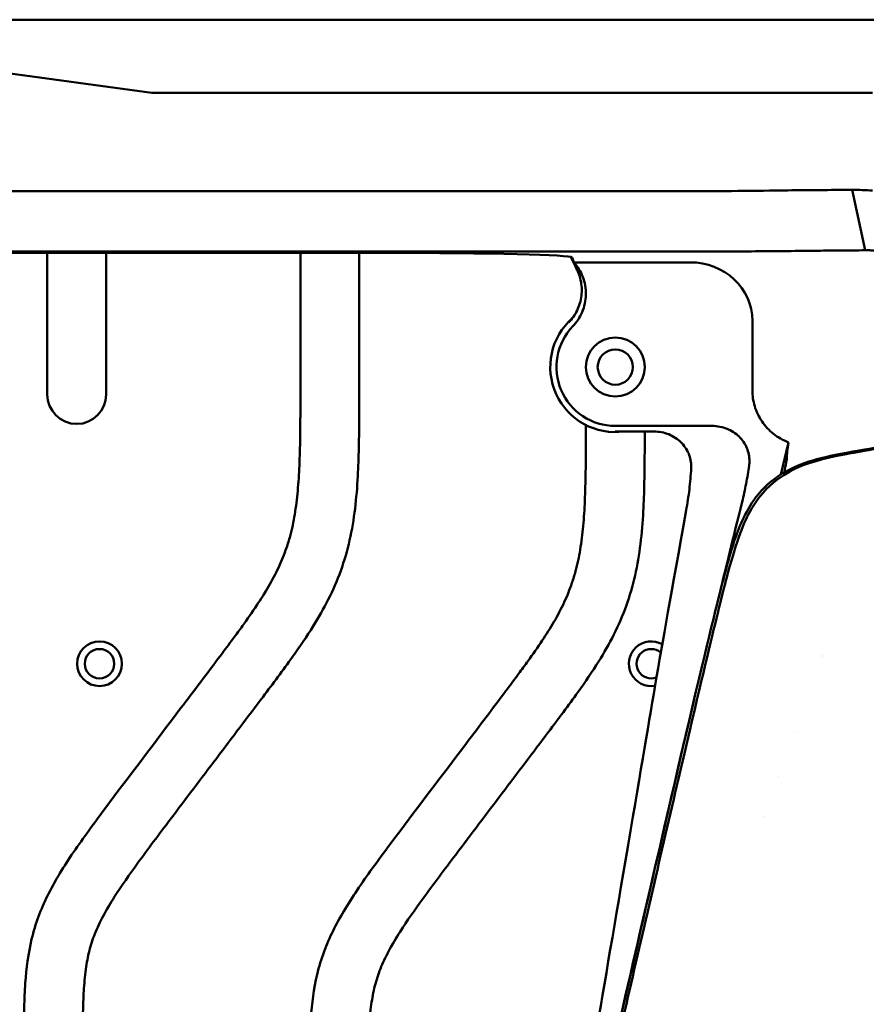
# Model space of a CAD drawing. Header units: millimetres. Extents: x 0 to 4686, y -120 to 1682.
# Tile 250 of 256: x 1272 to 1344, y 1403 to 1487. Entities that reach past the tile are written whole.
import ezdxf

# ---------------------------------------------------------------- set-up
doc = ezdxf.new("R2010")
doc.units = ezdxf.units.MM
doc.header["$LTSCALE"] = 2
doc.layers.add('Sichtbar (ISO)', color=7, linetype='Continuous', lineweight=50)

msp = doc.modelspace()

# ---------------------------------------------------------------- linework, layer by layer
at = {"layer": 'Sichtbar (ISO)'}
for p, q in [((1263.1099, 1486.6471), (1498.1099, 1486.6471)), ((1283.5027, 1480.4471), (1245.4465, 1485.5991)), ((1328.8053, 1480.4471), (1283.5027, 1480.4471)), ((1337.5231, 1480.4471), (1328.8053, 1480.4471)), ((1337.5231, 1480.4471), (1344.7039, 1480.4471)), ((1239.1099, 1472.0873), (1328.8053, 1472.0873)), ((1342.9779, 1472.193), (1344.0967, 1467.0619)), ((1328.8053, 1466.9565), (1242.6417, 1466.9565)), ((1254.5536, 1466.8462), (1303.1247, 1466.8462)), ((1274.6099, 1466.8462), (1274.6099, 1454.8156)), ((1279.6099, 1454.8156), (1279.6099, 1466.8462)), ((1296.1099, 1466.8462), (1296.1099, 1454.9914)), ((1301.1099, 1454.9914), (1301.1099, 1466.8462)), ((1319.0853, 1466.5015), (1319.4729, 1465.6864)), ((1319.1818, 1466.4609), (1319.34, 1466.0399)), ((1319.3401, 1466.0399), (1329.2048, 1466.0399)), ((1334.5065, 1455.1578), (1334.5065, 1461.0849)), ((1320.3599, 1452.2214), (1320.3599, 1452.0033)), ((1322.8599, 1452.1471), (1331.1046, 1452.1471)), ((1326.1487, 1451.6757), (1322.8599, 1451.6757)), ((1337.5597, 1450.7472), (1336.9203, 1448.0212)), ((1338.1099, 1426.1889), (1338.1099, 1426.1892)), ((1336.702, 1422.3971), (1336.7021, 1422.3971)), ((1335.4194, 1418.9423), (1335.4194, 1418.9423))]:
    msp.add_line(p, q, dxfattribs=at)
for centre, radius in [((1322.8599, 1457.1471), 2.5), ((1322.8599, 1457.1471), 1.5), ((1279.0449, 1431.9521), 1.9), ((1279.0449, 1431.9521), 1.25)]:
    msp.add_circle(centre, radius, dxfattribs=at)
for centre, radius, start, end in [((1322.8599, 1457.1471), 5.5238, 131.222085, 277.897408), ((1322.8599, 1457.1471), 5, 136.241404, 270.000274), ((1322.8599, 1457.1471), 1.5, 90.000223, 269.999777), ((1277.1099, 1454.8156), 2.5, 180, 0), ((1325.9149, 1431.9521), 1.9, 60.620032, 279.773462), ((1325.9149, 1431.9521), 1.25, 49.655083, 290.733895), ((1345.6099, 1434.6471), 5.5, 201.633538, 201.6348)]:
    msp.add_arc(centre, radius, start, end, dxfattribs=at)
for centre, major_axis, ratio, start_param, end_param in [((1301.4813, 1466.4172), (17.7012, 0.0399), 0.0241342, 0.0090084, 1.4777633), ((1329.1548, 1461.0382), (5.3407, 0.3665), 0.9340121, 6.2191739, 7.7806421)]:
    msp.add_ellipse(centre, major_axis=major_axis, ratio=ratio, start_param=start_param, end_param=end_param, dxfattribs=at)
for points, knots in [([(1337.5231, 1472.1529), (1336.1687, 1472.131), (1334.7444, 1472.1128), (1331.8104, 1472.0907), (1330.3103, 1472.0867), (1328.8053, 1472.0865)], [0.00009561, 0.00009561, 0.00009561, 0.00009561, 0.45162503, 0.45162503, 0.90310985, 0.90310985, 0.90310985, 0.90310985]), ([(1342.9779, 1472.1933), (1342.0359, 1472.1902), (1341.107, 1472.1853), (1339.2841, 1472.1721), (1338.3918, 1472.1638), (1337.5231, 1472.1529)], [-0.57920059, -0.57920059, -0.57920059, -0.57920059, -0.28967246, -0.28967246, -0.0000981, -0.0000981, -0.0000981, -0.0000981]), ([(1344.7039, 1472.1288), (1344.4149, 1472.1516), (1344.1263, 1472.1686), (1343.5506, 1472.1901), (1343.2637, 1472.1947), (1342.9779, 1472.1933)], [-0.17584917, -0.17584917, -0.17584917, -0.17584917, -0.08790596, -0.08790596, -0.00003752, -0.00003752, -0.00003752, -0.00003752]), ([(1328.8053, 1466.9565), (1330.6945, 1466.9565), (1332.5833, 1466.9621), (1336.2659, 1466.9843), (1338.0598, 1467.0007), (1339.7601, 1467.0223)], [0.0000864, 0.0000864, 0.0000864, 0.0000864, 0.5668526, 0.5668526, 1.1336186, 1.1336186, 1.1336186, 1.1336186]), ([(1339.7601, 1467.0223), (1340.4513, 1467.031), (1341.1611, 1467.0387), (1342.6095, 1467.0519), (1343.3481, 1467.0574), (1344.0967, 1467.0619)], [0.00010337, 0.00010337, 0.00010337, 0.00010337, 0.23020213, 0.23020213, 0.46026802, 0.46026802, 0.46026802, 0.46026802]), ([(1344.0967, 1467.0619), (1344.2282, 1467.064), (1344.3615, 1467.0635), (1344.6305, 1467.0563), (1344.7666, 1467.0497), (1344.9038, 1467.0395)], [0.00000933, 0.00000933, 0.00000933, 0.00000933, 0.04673103, 0.04673103, 0.093450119, 0.093450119, 0.093450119, 0.093450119]), ([(1319.34, 1466.04), (1319.6633, 1465.6786), (1319.9183, 1465.2616), (1320.2773, 1464.3294), (1320.3679, 1463.8184), (1320.3507, 1462.7899), (1320.2429, 1462.282), (1319.8525, 1461.3627), (1319.5837, 1460.9549), (1319.2486, 1460.6052)], [-0.59933294, -0.59933294, -0.59933294, -0.59933294, -0.45390465, -0.45390465, -0.29964583, -0.29964583, -0.14531159, -0.14531159, -0.00000103, -0.00000103, -0.00000103, -0.00000103]), ([(1319.34, 1466.04), (1319.3621, 1465.9811), (1319.3843, 1465.9221), (1319.4286, 1465.8043), (1319.4507, 1465.7453), (1319.4729, 1465.6864)], [0.0000083, 0.0000083, 0.0000083, 0.0000083, 0.6753054, 0.6753054, 1.3505685, 1.3505685, 1.3505685, 1.3505685]), ([(1318.9019, 1460.9247), (1319.193, 1461.2298), (1319.4341, 1461.579), (1319.8048, 1462.3534), (1319.9276, 1462.7758), (1320.0327, 1463.6514), (1320.0117, 1464.0989), (1319.8298, 1464.9387), (1319.6798, 1465.3275), (1319.4729, 1465.6864)], [-0.51537249, -0.51537249, -0.51537249, -0.51537249, -0.38886069, -0.38886069, -0.25778758, -0.25778758, -0.12429972, -0.12429972, -0.00001932, -0.00001932, -0.00001932, -0.00001932]), ([(1272.6099, 1398.7601), (1272.6099, 1400.0952), (1272.6099, 1401.4309), (1272.6463, 1402.7652), (1272.6651, 1403.4535), (1272.6936, 1404.1414), (1272.7423, 1404.8285), (1272.8312, 1406.0826), (1272.9875, 1407.3342), (1273.2798, 1408.557), (1273.4366, 1409.2128), (1273.6325, 1409.8603), (1273.8674, 1410.4925), (1274.3124, 1411.6907), (1274.8974, 1412.8336), (1275.5509, 1413.9335), (1275.909, 1414.5363), (1276.2878, 1415.1261), (1276.6784, 1415.7082), (1277.0951, 1416.3289), (1277.5252, 1416.9409), (1277.963, 1417.5473), (1278.4652, 1418.243), (1278.9773, 1418.9314), (1279.4909, 1419.6187), (1281.6346, 1422.4873), (1283.8035, 1425.3367), (1285.9654, 1428.1919), (1287.0854, 1429.671), (1288.2035, 1431.1515), (1289.3166, 1432.6353), (1289.6775, 1433.1165), (1290.038, 1433.5979), (1290.3958, 1434.0817), (1290.6643, 1434.4446), (1290.9313, 1434.8088), (1291.1952, 1435.1748), (1291.6083, 1435.7476), (1292.0139, 1436.325), (1292.4047, 1436.9131), (1293.0971, 1437.9555), (1293.7426, 1439.0318), (1294.2702, 1440.1655), (1294.5184, 1440.6988), (1294.7404, 1441.2447), (1294.9307, 1441.8011), (1295.0426, 1442.1281), (1295.1435, 1442.4588), (1295.2337, 1442.7923), (1295.3969, 1443.3955), (1295.5251, 1444.0081), (1295.6277, 1444.6247), (1295.7379, 1445.2874), (1295.8186, 1445.9545), (1295.8802, 1446.6233), (1295.9466, 1447.3433), (1295.9909, 1448.0651), (1296.0223, 1448.7874), (1296.0567, 1449.5782), (1296.0756, 1450.3695), (1296.0878, 1451.1608), (1296.1075, 1452.4375), (1296.1099, 1453.7145), (1296.1099, 1454.9914)], [0, 0, 0, 0, 0.0635995, 0.0635995, 0.0635995, 0.0964043, 0.0964043, 0.0964043, 0.1562837, 0.1562837, 0.1562837, 0.1883996, 0.1883996, 0.1883996, 0.249265, 0.249265, 0.249265, 0.2826229, 0.2826229, 0.2826229, 0.3181967, 0.3181967, 0.3181967, 0.3590107, 0.3590107, 0.3590107, 0.5293564, 0.5293564, 0.5293564, 0.6176027, 0.6176027, 0.6176027, 0.6462194, 0.6462194, 0.6462194, 0.6676879, 0.6676879, 0.6676879, 0.7012806, 0.7012806, 0.7012806, 0.7608135, 0.7608135, 0.7608135, 0.7888142, 0.7888142, 0.7888142, 0.8052717, 0.8052717, 0.8052717, 0.8350382, 0.8350382, 0.8350382, 0.8670329, 0.8670329, 0.8670329, 0.9014725, 0.9014725, 0.9014725, 0.9391743, 0.9391743, 0.9391743, 1, 1, 1, 1]), ([(1301.1099, 1454.9914), (1301.1099, 1453.416), (1301.1098, 1451.8404), (1301.0741, 1450.2654), (1301.0561, 1449.4705), (1301.029, 1448.6758), (1300.9853, 1447.8818), (1300.9346, 1446.959), (1300.8615, 1446.0372), (1300.7497, 1445.1198), (1300.64, 1444.2205), (1300.4932, 1443.3254), (1300.2937, 1442.4416), (1300.0947, 1441.5602), (1299.8434, 1440.6901), (1299.5349, 1439.8408), (1299.233, 1439.0096), (1298.8763, 1438.1984), (1298.478, 1437.4082), (1298.0883, 1436.6352), (1297.6588, 1435.8824), (1297.2014, 1435.1473), (1296.6476, 1434.2573), (1296.0527, 1433.3933), (1295.443, 1432.5402), (1294.6247, 1431.3954), (1293.7796, 1430.2702), (1292.933, 1429.1462), (1291.6245, 1427.4091), (1290.3125, 1425.6749), (1288.9998, 1423.9409), (1287.6827, 1422.2011), (1286.365, 1420.4615), (1285.0504, 1418.7199), (1284.1101, 1417.4742), (1283.1715, 1416.2275), (1282.2536, 1414.9649), (1281.5885, 1414.05), (1280.9342, 1413.1267), (1280.3275, 1412.1726), (1279.9825, 1411.6302), (1279.6529, 1411.0778), (1279.3508, 1410.5104), (1279.0931, 1410.0266), (1278.8554, 1409.5318), (1278.653, 1409.0228), (1278.4664, 1408.5536), (1278.3097, 1408.0723), (1278.1851, 1407.5832), (1278.0525, 1407.0627), (1277.9563, 1406.5335), (1277.8832, 1406.0014), (1277.7983, 1405.3834), (1277.7447, 1404.7615), (1277.7075, 1404.1387), (1277.6792, 1403.6641), (1277.6604, 1403.1889), (1277.6473, 1402.7136), (1277.6359, 1402.298), (1277.6288, 1401.8823), (1277.6236, 1401.4665), (1277.6123, 1400.5644), (1277.6099, 1399.6623), (1277.6099, 1398.7601)], [0, 0, 0, 0, 0.075046, 0.075046, 0.075046, 0.1129229, 0.1129229, 0.1129229, 0.1569453, 0.1569453, 0.1569453, 0.200099, 0.200099, 0.200099, 0.2431301, 0.2431301, 0.2431301, 0.2852442, 0.2852442, 0.2852442, 0.3264448, 0.3264448, 0.3264448, 0.3763269, 0.3763269, 0.3763269, 0.443263, 0.443263, 0.443263, 0.5467097, 0.5467097, 0.5467097, 0.6505088, 0.6505088, 0.6505088, 0.724752, 0.724752, 0.724752, 0.7785569, 0.7785569, 0.7785569, 0.809146, 0.809146, 0.809146, 0.8352317, 0.8352317, 0.8352317, 0.8592736, 0.8592736, 0.8592736, 0.8848531, 0.8848531, 0.8848531, 0.9145683, 0.9145683, 0.9145683, 0.9372192, 0.9372192, 0.9372192, 0.9570244, 0.9570244, 0.9570244, 1, 1, 1, 1]), ([(1320.2055, 1388.2956), (1320.2467, 1388.4775), (1320.2883, 1388.6613), (1322.4179, 1398.0551), (1325.1033, 1409.7589), (1331.2266, 1436.1922), (1332.2693, 1440.3287), (1333.3982, 1443.6163), (1333.9786, 1445.0769), (1335.6745, 1447.1552), (1336.483, 1447.8163), (1339.0682, 1449.19), (1340.5331, 1449.522), (1348.6096, 1450.9497), (1359.6588, 1452.5772), (1377.7102, 1455.2223)], [-25.3526164, -25.3526164, -25.3526164, -25.3526164, -25.273079, -25.273079, -21.3302568, -21.3302568, -14.2017749, -14.2017749, -10.9447154, -10.9447154, -8.7828271, -8.7828271, -5.4732498, -5.4732498, -0.000001, -0.000001, -0.000001, -0.000001]), ([(1320.4346, 1388.2932), (1321.2974, 1392.1124), (1322.394, 1396.9213), (1325.2234, 1409.2392), (1326.7922, 1416.0262), (1330.9869, 1434.0116), (1331.9764, 1438.0468), (1333.5502, 1443.6418), (1334.1374, 1444.6598), (1335.2801, 1446.4234), (1335.9933, 1447.1785), (1337.5805, 1448.2562), (1338.4991, 1448.7491), (1340.2711, 1449.2765), (1340.9613, 1449.4549), (1343.3092, 1449.9113), (1344.7827, 1450.1645), (1345.9841, 1450.3697), (1346.563, 1450.4666), (1351.2397, 1451.2263), (1356.6571, 1452.053), (1367.3086, 1453.6591), (1373.9723, 1454.6554), (1377.6535, 1455.2054)], [1.3356497, 1.3356497, 1.3356497, 1.3356497, 1.6937313, 1.6937313, 2.056439, 2.056439, 2.7524524, 2.7524524, 3.8919127, 3.8919127, 5.1641949, 5.1641949, 6.0936505, 6.0936505, 6.4205207, 6.4205207, 6.6575917, 6.6575917, 6.9173987, 6.9173987, 8.3510463, 8.3510463, 9.5536694, 9.5536694, 9.5536694, 9.5536694]), ([(1334.5065, 1455.1578), (1334.5067, 1454.7077), (1334.571, 1454.2609), (1334.8374, 1453.3628), (1335.0481, 1452.9221), (1335.595, 1452.1251), (1335.925, 1451.774), (1336.6831, 1451.1733), (1337.1075, 1450.9292), (1337.5597, 1450.7472)], [-0.57157007, -0.57157007, -0.57157007, -0.57157007, -0.43644571, -0.43644571, -0.29029172, -0.29029172, -0.14622455, -0.14622455, -0.00000099, -0.00000099, -0.00000099, -0.00000099]), ([(1296.8599, 1395.7721), (1296.8599, 1397.1072), (1296.8599, 1398.4428), (1296.8963, 1399.7772), (1296.9151, 1400.4654), (1296.9436, 1401.1533), (1296.9923, 1401.8404), (1297.0812, 1403.0946), (1297.2375, 1404.3461), (1297.5298, 1405.5689), (1297.6866, 1406.2247), (1297.8825, 1406.8723), (1298.1174, 1407.5045), (1298.5624, 1408.7026), (1299.1474, 1409.8456), (1299.8009, 1410.9454), (1300.159, 1411.5482), (1300.5378, 1412.1381), (1300.9284, 1412.7201), (1301.3451, 1413.3409), (1301.7752, 1413.9528), (1302.213, 1414.5592), (1302.7152, 1415.2549), (1303.2273, 1415.9433), (1303.7409, 1416.6306), (1305.8846, 1419.4992), (1308.0535, 1422.3487), (1310.2154, 1425.2038), (1311.3354, 1426.6829), (1312.4535, 1428.1635), (1313.5666, 1429.6473), (1313.9275, 1430.1284), (1314.288, 1430.6099), (1314.6458, 1431.0936), (1314.9143, 1431.4565), (1315.1813, 1431.8207), (1315.4452, 1432.1868), (1315.8583, 1432.7596), (1316.2639, 1433.3369), (1316.6547, 1433.9251), (1317.3471, 1434.9674), (1317.9926, 1436.0438), (1318.5202, 1437.1775), (1318.7684, 1437.7107), (1318.9904, 1438.2567), (1319.1807, 1438.8131), (1319.2926, 1439.1401), (1319.3935, 1439.4707), (1319.4837, 1439.8042), (1319.6469, 1440.4074), (1319.7751, 1441.0201), (1319.8777, 1441.6366), (1319.9879, 1442.2993), (1320.0686, 1442.9665), (1320.1302, 1443.6353), (1320.1966, 1444.3552), (1320.2409, 1445.0771), (1320.2723, 1445.7994), (1320.3067, 1446.5901), (1320.3256, 1447.3814), (1320.3378, 1448.1728), (1320.3575, 1449.4495), (1320.3599, 1450.7264), (1320.3599, 1452.0033)], [0, 0, 0, 0, 0.0635995, 0.0635995, 0.0635995, 0.0964043, 0.0964043, 0.0964043, 0.1562837, 0.1562837, 0.1562837, 0.1883996, 0.1883996, 0.1883996, 0.249265, 0.249265, 0.249265, 0.2826229, 0.2826229, 0.2826229, 0.3181967, 0.3181967, 0.3181967, 0.3590107, 0.3590107, 0.3590107, 0.5293564, 0.5293564, 0.5293564, 0.6176027, 0.6176027, 0.6176027, 0.6462194, 0.6462194, 0.6462194, 0.6676879, 0.6676879, 0.6676879, 0.7012806, 0.7012806, 0.7012806, 0.7608135, 0.7608135, 0.7608135, 0.7888142, 0.7888142, 0.7888142, 0.8052717, 0.8052717, 0.8052717, 0.8350382, 0.8350382, 0.8350382, 0.8670329, 0.8670329, 0.8670329, 0.9014725, 0.9014725, 0.9014725, 0.9391743, 0.9391743, 0.9391743, 1, 1, 1, 1]), ([(1325.3599, 1451.6757), (1325.3597, 1450.2095), (1325.3573, 1448.7431), (1325.3241, 1447.2774), (1325.3061, 1446.4824), (1325.279, 1445.6877), (1325.2353, 1444.8937), (1325.1846, 1443.9709), (1325.1115, 1443.0492), (1324.9997, 1442.1318), (1324.89, 1441.2325), (1324.7432, 1440.3374), (1324.5437, 1439.4535), (1324.3447, 1438.5722), (1324.0934, 1437.7021), (1323.7849, 1436.8528), (1323.483, 1436.0216), (1323.1263, 1435.2103), (1322.728, 1434.4202), (1322.3383, 1433.6472), (1321.9088, 1432.8944), (1321.4514, 1432.1593), (1320.8976, 1431.2693), (1320.3027, 1430.4053), (1319.693, 1429.5522), (1318.8747, 1428.4074), (1318.0296, 1427.2822), (1317.183, 1426.1582), (1315.8745, 1424.4211), (1314.5625, 1422.6868), (1313.2498, 1420.9529), (1311.9327, 1419.213), (1310.615, 1417.4735), (1309.3004, 1415.7319), (1308.3601, 1414.4862), (1307.4215, 1413.2394), (1306.5036, 1411.9769), (1305.8385, 1411.0619), (1305.1842, 1410.1386), (1304.5775, 1409.1845), (1304.2325, 1408.6421), (1303.9029, 1408.0897), (1303.6008, 1407.5223), (1303.3431, 1407.0385), (1303.1054, 1406.5438), (1302.903, 1406.0347), (1302.7164, 1405.5656), (1302.5597, 1405.0842), (1302.4351, 1404.5951), (1302.3025, 1404.0747), (1302.2063, 1403.5455), (1302.1332, 1403.0134), (1302.0483, 1402.3953), (1301.9947, 1401.7734), (1301.9575, 1401.1507), (1301.9292, 1400.676), (1301.9104, 1400.2009), (1301.8973, 1399.7256), (1301.8859, 1399.31), (1301.8788, 1398.8942), (1301.8736, 1398.4785), (1301.8623, 1397.5764), (1301.8599, 1396.6742), (1301.8599, 1395.7721)], [0.00520236, 0.00520236, 0.00520236, 0.00520236, 0.07504599, 0.07504599, 0.07504599, 0.11292292, 0.11292292, 0.11292292, 0.15694532, 0.15694532, 0.15694532, 0.20009904, 0.20009904, 0.20009904, 0.24313014, 0.24313014, 0.24313014, 0.28524424, 0.28524424, 0.28524424, 0.32644481, 0.32644481, 0.32644481, 0.37632687, 0.37632687, 0.37632687, 0.44326295, 0.44326295, 0.44326295, 0.54670974, 0.54670974, 0.54670974, 0.6505088, 0.6505088, 0.6505088, 0.72475204, 0.72475204, 0.72475204, 0.77855695, 0.77855695, 0.77855695, 0.809146, 0.809146, 0.809146, 0.83523166, 0.83523166, 0.83523166, 0.85927362, 0.85927362, 0.85927362, 0.88485306, 0.88485306, 0.88485306, 0.9145683, 0.9145683, 0.9145683, 0.93721924, 0.93721924, 0.93721924, 0.95702441, 0.95702441, 0.95702441, 1, 1, 1, 1]), ([(1329.307, 1448.549), (1329.3092, 1448.5913), (1329.3109, 1448.633), (1329.3114, 1448.674), (1329.3161, 1449.0366), (1329.2328, 1449.4637), (1328.9494, 1450.1418), (1328.6961, 1450.5098), (1328.1517, 1451.0399), (1327.7604, 1451.291), (1327.0268, 1451.5856), (1326.5517, 1451.6757), (1326.1487, 1451.6757)], [1.8258946, 1.8258946, 1.8258946, 1.8258946, 1.83817574, 1.83817574, 1.83817574, 1.94696117, 1.94696117, 2.05866012, 2.05866012, 2.17490139, 2.17490139, 2.2958071, 2.2958071, 2.2958071, 2.2958071]), ([(1331.1046, 1452.1471), (1331.5054, 1452.1471), (1331.9779, 1452.0572), (1332.7081, 1451.7634), (1333.0978, 1451.5125), (1333.6406, 1450.9829), (1333.8934, 1450.6147), (1334.1765, 1449.9362), (1334.2599, 1449.5085), (1334.2553, 1449.1454), (1334.2539, 1449.0324), (1334.2438, 1448.9133), (1334.2288, 1448.7925)], [1.37744321, 1.37744321, 1.37744321, 1.37744321, 1.49768618, 1.49768618, 1.61356204, 1.61356204, 1.725199, 1.725199, 1.83413476, 1.83413476, 1.83413476, 1.86804482, 1.86804482, 1.86804482, 1.86804482]), ([(1337.4366, 1449.4698), (1337.4365, 1449.5948), (1337.4473, 1449.7672), (1337.4882, 1450.1922), (1337.5191, 1450.4501), (1337.5597, 1450.7472)], [-0.66779481, -0.66779481, -0.66779481, -0.66779481, -0.33662077, -0.33662077, -0.0000011, -0.0000011, -0.0000011, -0.0000011]), ([(1337.2133, 1448.1979), (1337.2794, 1448.5203), (1337.3326, 1448.7926), (1337.4141, 1449.2479), (1337.4367, 1449.4062), (1337.4366, 1449.4697)], [-0.3138284, -0.3138284, -0.3138284, -0.3138284, -0.16828214, -0.16828214, -0.00004981, -0.00004981, -0.00004981, -0.00004981]), ([(1328.8828, 1444.98), (1328.9896, 1445.5711), (1329.0786, 1446.1652), (1329.2201, 1447.3557), (1329.2727, 1447.9518), (1329.307, 1448.549)], [0.0000029, 0.0000029, 0.0000029, 0.0000029, 0.18019556, 0.18019556, 0.35966356, 0.35966356, 0.35966356, 0.35966356]), ([(1334.2288, 1448.7925), (1334.1569, 1448.2723), (1334.0713, 1447.7541), (1333.8727, 1446.7208), (1333.7596, 1446.2058), (1333.6332, 1445.694)], [0.0000022, 0.0000022, 0.0000022, 0.0000022, 0.15754191, 0.15754191, 0.31569206, 0.31569206, 0.31569206, 0.31569206]), ([(1328.8828, 1444.98), (1326.3017, 1430.7238), (1326.153, 1429.5238), (1321.6258, 1402.9088), (1320.1572, 1394.3647), (1319.1135, 1388.2683)], [0.0000026, 0.0000026, 0.0000026, 0.0000026, 4.3464029, 4.3464029, 8.0991895, 8.0991895, 8.0991895, 8.0991895]), ([(1320.2004, 1388.2967), (1322.1949, 1397.1383), (1324.77, 1408.3057), (1328.1051, 1422.7238), (1328.9055, 1426.181), (1329.6275, 1429.2405)], [0.7106883, 0.7106883, 0.7106883, 0.7106883, 1.7104926, 1.7104926, 2.309586, 2.309586, 2.309586, 2.309586])]:
    msp.add_open_spline(points, degree=3, knots=knots, dxfattribs=at)
msp.add_open_spline([(1331.726, 1437.9486), (1332.2474, 1440.0764), (1332.8586, 1442.556), (1333.6332, 1445.694)], degree=3, dxfattribs=at)

doc.saveas('drawing.dxf')
